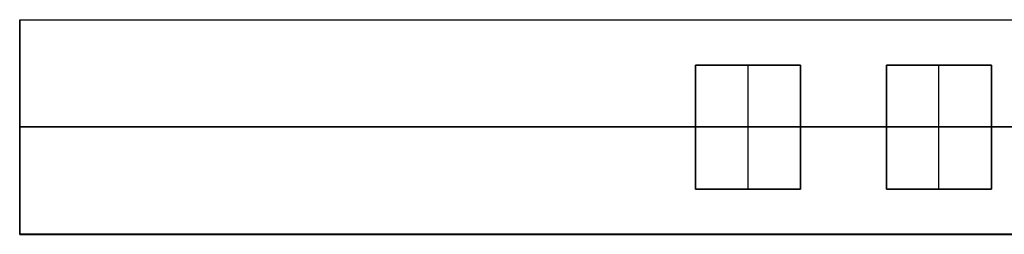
# Model space of a CAD drawing. Header units: millimetres. Extents: x -659 to 534, y -17 to 14.
# Tile 1 of 256: x -659 to -556, y -12 to 11. Entities that reach past the tile are written whole.
import ezdxf

# ---------------------------------------------------------------- set-up
doc = ezdxf.new("R2010")
doc.units = ezdxf.units.MM
doc.layers.add('METAL NEGRO', color=7, linetype='Continuous')

msp = doc.modelspace()

# ---------------------------------------------------------------- linework, layer by layer
at = {"layer": 'METAL NEGRO'}
for p, q in [((-658.94, 10.52, 1109.08), (-658.94, -11.98, 1109.08)), ((-658.94, 10.52, 1109.09), (-449.94, 10.52, 1109.09)), ((-658.94, -11.99, 1118.33), (-658.94, 10.51, 1118.34)), ((-588.14, 5.76, 1118.33), (-588.14, -7.24, 1118.33)), ((-588.14, -7.24, 1118.08), (-588.14, 5.76, 1118.08)), ((-588.14, 5.76, 1118.08), (-577.14, 5.76, 1118.08)), ((-582.64, 5.76, 1118.33), (-582.64, 5.76, 1117.83)), ((-582.64, -7.24, 1117.83), (-582.64, 5.76, 1117.83)), ((-577.14, -7.24, 1118.33), (-577.14, 5.76, 1118.33)), ((-577.14, 5.76, 1118.08), (-577.14, -7.24, 1118.08)), ((-568.14, 5.76, 1118.33), (-568.14, -7.24, 1118.33)), ((-568.14, -7.24, 1118.08), (-568.14, 5.76, 1118.08)), ((-568.14, 5.76, 1118.08), (-557.14, 5.76, 1118.08)), ((-562.64, 5.76, 1118.33), (-562.64, 5.76, 1117.83)), ((-562.64, -7.24, 1117.83), (-562.64, 5.76, 1117.83)), ((-557.14, -7.24, 1118.33), (-557.14, 5.76, 1118.33)), ((-557.14, 5.76, 1118.08), (-557.14, -7.24, 1118.08)), ((-658.94, -0.73, 1099.83), (-658.94, -0.73, 1118.33)), ((-498.94, -0.73, 1099.83), (-658.94, -0.73, 1099.83)), ((-588.14, -0.74, 1118.33), (-658.94, -0.74, 1118.33)), ((-588.14, -0.74, 1117.83), (-588.14, -0.74, 1118.33)), ((-577.14, -0.74, 1117.83), (-588.14, -0.74, 1117.83)), ((-577.14, -0.74, 1117.83), (-577.14, -0.74, 1118.33)), ((-568.14, -0.74, 1118.33), (-577.14, -0.74, 1118.33)), ((-568.14, -0.74, 1117.83), (-568.14, -0.74, 1118.33)), ((-557.14, -0.74, 1117.83), (-568.14, -0.74, 1117.83)), ((-557.14, -0.74, 1117.83), (-557.14, -0.74, 1118.33)), ((-548.14, -0.74, 1118.33), (-557.14, -0.74, 1118.33)), ((-588.14, -7.24, 1118.08), (-577.14, -7.24, 1118.08)), ((-582.64, -7.24, 1117.83), (-582.64, -7.24, 1118.33)), ((-568.14, -7.24, 1118.08), (-557.14, -7.24, 1118.08)), ((-562.64, -7.24, 1117.83), (-562.64, -7.24, 1118.33)), ((-658.94, -11.98, 1109.08), (-449.94, -11.98, 1109.08))]:
    msp.add_line(p, q, dxfattribs=at)
for points in [[(-658.94, 10.52, 1099.84), (-449.94, 10.52, 1099.84)], [(-658.94, 10.52, 1099.84), (-658.94, -11.98, 1099.83)], [(-658.94, 10.51, 1118.34), (-658.94, 10.52, 1099.84)], [(-658.94, 10.51, 1118.34), (-449.94, 10.51, 1118.34)], [(-588.14, -7.24, 1117.83), (-588.14, 5.76, 1117.83)], [(-588.14, 5.76, 1117.83), (-577.14, 5.76, 1117.83)], [(-577.14, 5.76, 1118.33), (-588.14, 5.76, 1118.33)], [(-588.14, 5.76, 1117.83), (-588.14, 5.76, 1118.33)], [(-577.14, 5.76, 1118.33), (-577.14, 5.76, 1117.83)], [(-577.14, 5.76, 1117.83), (-577.14, -7.24, 1117.83)], [(-568.14, -7.24, 1117.83), (-568.14, 5.76, 1117.83)], [(-568.14, 5.76, 1117.83), (-557.14, 5.76, 1117.83)], [(-557.14, 5.76, 1118.33), (-568.14, 5.76, 1118.33)], [(-568.14, 5.76, 1117.83), (-568.14, 5.76, 1118.33)], [(-557.14, 5.76, 1118.33), (-557.14, 5.76, 1117.83)], [(-557.14, 5.76, 1117.83), (-557.14, -7.24, 1117.83)], [(-588.14, -7.24, 1118.33), (-588.14, -7.24, 1117.83)], [(-577.14, -7.24, 1117.83), (-588.14, -7.24, 1117.83)], [(-588.14, -7.24, 1118.33), (-577.14, -7.24, 1118.33)], [(-577.14, -7.24, 1117.83), (-577.14, -7.24, 1118.33)], [(-568.14, -7.24, 1118.33), (-568.14, -7.24, 1117.83)], [(-557.14, -7.24, 1117.83), (-568.14, -7.24, 1117.83)], [(-568.14, -7.24, 1118.33), (-557.14, -7.24, 1118.33)], [(-557.14, -7.24, 1117.83), (-557.14, -7.24, 1118.33)], [(-449.94, -11.98, 1099.83), (-658.94, -11.98, 1099.83)], [(-658.94, -11.98, 1099.83), (-658.94, -11.99, 1118.33)], [(-658.94, -11.99, 1118.33), (-449.94, -11.99, 1118.33)]]:
    msp.add_open_spline(points, degree=1, dxfattribs=at)

doc.saveas('drawing.dxf')
